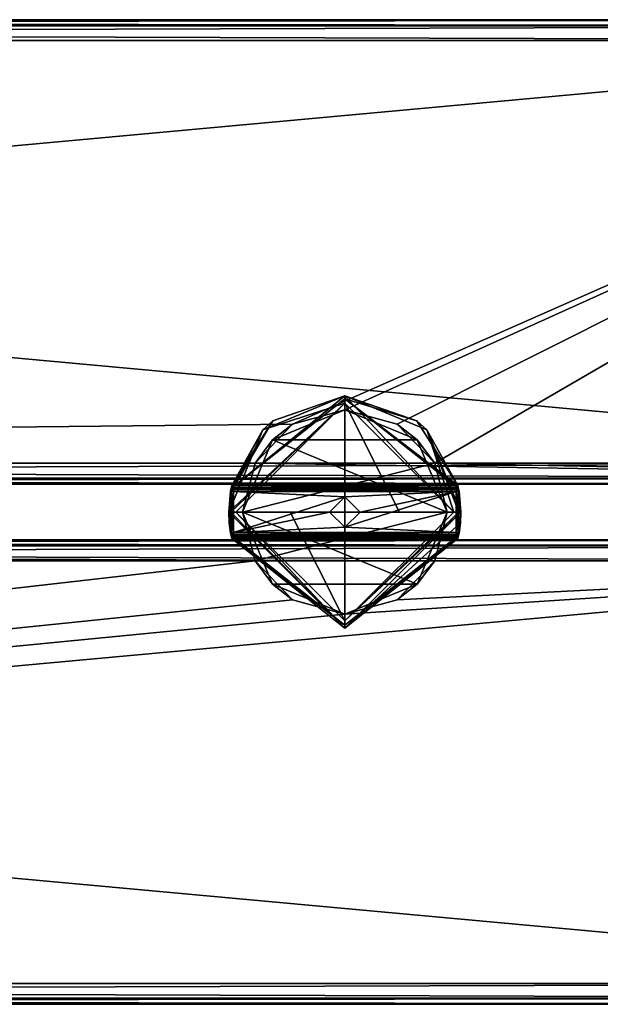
# Model space of a CAD drawing. Extents: x -54 to 446, y -6 to 1400.
# Tile 9 of 254: x 321 to 384, y 239 to 345. Entities that reach past the tile are written whole.
import ezdxf

# ---------------------------------------------------------------- set-up
doc = ezdxf.new("R2010")
doc.units = 0
doc.header["$LTSCALE"] = 52.148148
for name, color, linetype in [('134', 7, 'CONTINUOUS'), ('135', 7, 'CONTINUOUS'), ('136', 7, 'CONTINUOUS'), ('137', 7, 'CONTINUOUS'), ('138', 7, 'CONTINUOUS'), ('139', 7, 'CONTINUOUS'), ('140', 7, 'CONTINUOUS'), ('141', 7, 'CONTINUOUS'), ('142', 7, 'CONTINUOUS'), ('143', 7, 'CONTINUOUS'), ('144', 7, 'CONTINUOUS'), ('145', 7, 'CONTINUOUS'), ('146', 7, 'CONTINUOUS'), ('147', 7, 'CONTINUOUS'), ('148', 7, 'CONTINUOUS'), ('149', 7, 'CONTINUOUS'), ('182', 7, 'CONTINUOUS'), ('183', 7, 'CONTINUOUS'), ('184', 7, 'CONTINUOUS'), ('185', 7, 'CONTINUOUS'), ('681', 7, 'CONTINUOUS'), ('682', 7, 'CONTINUOUS'), ('683', 7, 'CONTINUOUS'), ('684', 7, 'CONTINUOUS'), ('685', 7, 'CONTINUOUS'), ('686', 7, 'CONTINUOUS'), ('687', 7, 'CONTINUOUS'), ('688', 7, 'CONTINUOUS'), ('689', 7, 'CONTINUOUS'), ('690', 7, 'CONTINUOUS'), ('691', 7, 'CONTINUOUS'), ('692', 7, 'CONTINUOUS'), ('693', 7, 'CONTINUOUS'), ('694', 7, 'CONTINUOUS'), ('695', 7, 'CONTINUOUS'), ('696', 7, 'CONTINUOUS'), ('697', 7, 'CONTINUOUS'), ('698', 7, 'CONTINUOUS'), ('699', 7, 'CONTINUOUS'), ('700', 7, 'CONTINUOUS'), ('701', 7, 'CONTINUOUS'), ('702', 7, 'CONTINUOUS'), ('703', 7, 'CONTINUOUS'), ('704', 7, 'CONTINUOUS'), ('705', 7, 'CONTINUOUS'), ('706', 7, 'CONTINUOUS'), ('707', 7, 'CONTINUOUS'), ('708', 7, 'CONTINUOUS'), ('709', 7, 'CONTINUOUS'), ('710', 7, 'CONTINUOUS'), ('711', 7, 'CONTINUOUS'), ('712', 7, 'CONTINUOUS'), ('713', 7, 'CONTINUOUS'), ('714', 7, 'CONTINUOUS'), ('715', 7, 'CONTINUOUS'), ('716', 7, 'CONTINUOUS')]:
    doc.layers.add(name, color=color, linetype=linetype)

msp = doc.modelspace()

# ---------------------------------------------------------------- linework, layer by layer
at = {"layer": '134', "color": 7, "linetype": 'CONTINUOUS'}
for points in [[(444, 286.75, 29), (-52, 286.75, 29), (444, 241.25, 29), (444, 286.75, 29)], [(-52, 286.75, 29), (-52, 241.25, 29), (444, 241.25, 29), (-52, 286.75, 29)]]:
    msp.add_3dface(points, dxfattribs=at)
at = {"layer": '135', "color": 7, "linetype": 'CONTINUOUS'}
for points in [[(444, 239, 26.75), (-52, 239, 26.75), (444, 239, 21.25), (444, 239, 26.75)], [(-52, 239, 26.75), (-52, 239, 21.25), (444, 239, 21.25), (-52, 239, 26.75)]]:
    msp.add_3dface(points, dxfattribs=at)
at = {"layer": '136', "color": 7, "linetype": 'CONTINUOUS'}
for points in [[(444, 241.25, 19), (-52, 241.25, 19), (444, 286.75, 19), (444, 241.25, 19)], [(-52, 241.25, 19), (356, 281, 19), (444, 286.75, 19), (-52, 241.25, 19)], [(350.38, 282.55, 19), (-52, 241.25, 19), (346.33, 286.75, 19), (350.38, 282.55, 19)], [(346.33, 286.75, 19), (-52, 241.25, 19), (-52, 286.75, 19), (346.33, 286.75, 19)], [(444, 286.75, 19), (356, 281, 19), (361.62, 282.55, 19), (444, 286.75, 19)], [(365.67, 286.75, 19), (444, 286.75, 19), (361.62, 282.55, 19), (365.67, 286.75, 19)], [(356, 281, 19), (-52, 241.25, 19), (350.38, 282.55, 19), (356, 281, 19)]]:
    msp.add_3dface(points, dxfattribs=at)
at = {"layer": '137', "color": 7, "linetype": 'CONTINUOUS'}
for points in [[(-52, 289, 26.75), (444, 289, 26.75), (-52, 289, 21.25), (-52, 289, 26.75)], [(444, 289, 26.75), (444, 289, 21.25), (-52, 289, 21.25), (444, 289, 26.75)]]:
    msp.add_3dface(points, dxfattribs=at)
at = {"layer": '138', "color": 7, "linetype": 'CONTINUOUS'}
for points in [[(-52, 289, 26.75), (-52, 288.34, 28.34), (444, 289, 26.75), (-52, 289, 26.75)], [(444, 289, 26.75), (-52, 288.34, 28.34), (444, 288.34, 28.34), (444, 289, 26.75)], [(-52, 288.34, 28.34), (-52, 286.75, 29), (444, 288.34, 28.34), (-52, 288.34, 28.34)], [(444, 288.34, 28.34), (-52, 286.75, 29), (444, 286.75, 29), (444, 288.34, 28.34)]]:
    msp.add_3dface(points, dxfattribs=at)
at = {"layer": '139', "color": 7, "linetype": 'CONTINUOUS'}
for points in [[(444, 241.25, 29), (-52, 241.25, 29), (-52, 239.66, 28.34), (444, 241.25, 29)], [(444, 241.25, 29), (-52, 239.66, 28.34), (444, 239.66, 28.34), (444, 241.25, 29)], [(-52, 239.66, 28.34), (-52, 239, 26.75), (444, 239.66, 28.34), (-52, 239.66, 28.34)], [(444, 239.66, 28.34), (-52, 239, 26.75), (444, 239, 26.75), (444, 239.66, 28.34)]]:
    msp.add_3dface(points, dxfattribs=at)
at = {"layer": '140', "color": 7, "linetype": 'CONTINUOUS'}
for points in [[(-52, 239.66, 19.66), (-52, 241.25, 19), (444, 239.66, 19.66), (-52, 239.66, 19.66)], [(444, 239.66, 19.66), (-52, 241.25, 19), (444, 241.25, 19), (444, 239.66, 19.66)], [(444, 239, 21.25), (-52, 239, 21.25), (-52, 239.66, 19.66), (444, 239, 21.25)], [(444, 239, 21.25), (-52, 239.66, 19.66), (444, 239.66, 19.66), (444, 239, 21.25)]]:
    msp.add_3dface(points, dxfattribs=at)
at = {"layer": '141', "color": 7, "linetype": 'CONTINUOUS'}
for points in [[(444, 289, 21.25), (444, 288.34, 19.66), (-52, 289, 21.25), (444, 289, 21.25)], [(-52, 289, 21.25), (444, 288.34, 19.66), (-52, 288.34, 19.66), (-52, 289, 21.25)], [(346.33, 286.75, 19), (-52, 286.75, 19), (-52, 288.34, 19.66), (346.33, 286.75, 19)], [(365.67, 286.75, 19), (346.33, 286.75, 19), (-52, 288.34, 19.66), (365.67, 286.75, 19)], [(444, 286.75, 19), (365.67, 286.75, 19), (-52, 288.34, 19.66), (444, 286.75, 19)], [(444, 288.34, 19.66), (444, 286.75, 19), (-52, 288.34, 19.66), (444, 288.34, 19.66)]]:
    msp.add_3dface(points, dxfattribs=at)
at = {"layer": '142', "color": 7, "linetype": 'CONTINUOUS'}
for points in [[(-52, 345, 26.75), (-52, 344.34, 28.34), (444, 345, 26.75), (-52, 345, 26.75)], [(444, 345, 26.75), (-52, 344.34, 28.34), (444, 344.34, 28.34), (444, 345, 26.75)], [(-52, 344.34, 28.34), (-52, 342.75, 29), (444, 344.34, 28.34), (-52, 344.34, 28.34)], [(444, 344.34, 28.34), (-52, 342.75, 29), (444, 342.75, 29), (444, 344.34, 28.34)]]:
    msp.add_3dface(points, dxfattribs=at)
at = {"layer": '143', "color": 7, "linetype": 'CONTINUOUS'}
for points in [[(444, 342.75, 29), (-52, 342.75, 29), (444, 297.25, 29), (444, 342.75, 29)], [(-52, 342.75, 29), (-52, 297.25, 29), (444, 297.25, 29), (-52, 342.75, 29)]]:
    msp.add_3dface(points, dxfattribs=at)
at = {"layer": '144', "color": 7, "linetype": 'CONTINUOUS'}
for points in [[(444, 297.25, 29), (-52, 297.25, 29), (-52, 295.66, 28.34), (444, 297.25, 29)], [(444, 297.25, 29), (-52, 295.66, 28.34), (444, 295.66, 28.34), (444, 297.25, 29)], [(-52, 295.66, 28.34), (-52, 295, 26.75), (444, 295.66, 28.34), (-52, 295.66, 28.34)], [(444, 295.66, 28.34), (-52, 295, 26.75), (444, 295, 26.75), (444, 295.66, 28.34)]]:
    msp.add_3dface(points, dxfattribs=at)
at = {"layer": '145', "color": 7, "linetype": 'CONTINUOUS'}
for points in [[(444, 295, 26.75), (-52, 295, 26.75), (444, 295, 21.25), (444, 295, 26.75)], [(-52, 295, 26.75), (-52, 295, 21.25), (444, 295, 21.25), (-52, 295, 26.75)]]:
    msp.add_3dface(points, dxfattribs=at)
at = {"layer": '146', "color": 7, "linetype": 'CONTINUOUS'}
for points in [[(-52, 297.25, 19), (346.33, 297.25, 19), (444, 295.66, 19.66), (-52, 297.25, 19)], [(-52, 295.66, 19.66), (-52, 297.25, 19), (444, 295.66, 19.66), (-52, 295.66, 19.66)], [(444, 295.66, 19.66), (346.33, 297.25, 19), (365.67, 297.25, 19), (444, 295.66, 19.66)], [(444, 297.25, 19), (444, 295.66, 19.66), (365.67, 297.25, 19), (444, 297.25, 19)], [(444, 295, 21.25), (-52, 295, 21.25), (-52, 295.66, 19.66), (444, 295, 21.25)], [(444, 295, 21.25), (-52, 295.66, 19.66), (444, 295.66, 19.66), (444, 295, 21.25)]]:
    msp.add_3dface(points, dxfattribs=at)
at = {"layer": '147', "color": 7, "linetype": 'CONTINUOUS'}
for points in [[(350.38, 301.45, 19), (-52, 297.25, 19), (444, 342.75, 19), (350.38, 301.45, 19)], [(444, 342.75, 19), (-52, 297.25, 19), (-52, 342.75, 19), (444, 342.75, 19)], [(356, 303, 19), (350.38, 301.45, 19), (444, 342.75, 19), (356, 303, 19)], [(361.62, 301.45, 19), (356, 303, 19), (444, 342.75, 19), (361.62, 301.45, 19)], [(365.67, 297.25, 19), (361.62, 301.45, 19), (444, 342.75, 19), (365.67, 297.25, 19)], [(444, 297.25, 19), (365.67, 297.25, 19), (444, 342.75, 19), (444, 297.25, 19)], [(346.33, 297.25, 19), (-52, 297.25, 19), (350.38, 301.45, 19), (346.33, 297.25, 19)]]:
    msp.add_3dface(points, dxfattribs=at)
at = {"layer": '148', "color": 7, "linetype": 'CONTINUOUS'}
for points in [[(-52, 344.34, 19.66), (-52, 345, 21.25), (444, 344.34, 19.66), (-52, 344.34, 19.66)], [(444, 344.34, 19.66), (-52, 345, 21.25), (444, 345, 21.25), (444, 344.34, 19.66)], [(444, 342.75, 19), (-52, 342.75, 19), (-52, 344.34, 19.66), (444, 342.75, 19)], [(444, 342.75, 19), (-52, 344.34, 19.66), (444, 344.34, 19.66), (444, 342.75, 19)]]:
    msp.add_3dface(points, dxfattribs=at)
at = {"layer": '149', "color": 7, "linetype": 'CONTINUOUS'}
for points in [[(-52, 345, 26.75), (444, 345, 26.75), (-52, 345, 21.25), (-52, 345, 26.75)], [(-52, 345, 21.25), (444, 345, 26.75), (444, 345, 21.25), (-52, 345, 21.25)]]:
    msp.add_3dface(points, dxfattribs=at)
at = {"layer": '182', "color": 7, "linetype": 'CONTINUOUS'}
for points in [[(365.67, 297.25, 19), (346.33, 297.25, 19), (345, 292, 19), (365.67, 297.25, 19)], [(365.67, 297.25, 19), (345, 292, 19), (367, 292, 19), (365.67, 297.25, 19)], [(345, 292, 19), (346.33, 286.75, 19), (367, 292, 19), (345, 292, 19)], [(346.33, 286.75, 19), (365.67, 286.75, 19), (367, 292, 19), (346.33, 286.75, 19)]]:
    msp.add_3dface(points, dxfattribs=at)
at = {"layer": '183', "color": 7, "linetype": 'CONTINUOUS'}
for points in [[(356, 303, -65.5), (363.78, 299.78, -65.5), (348.22, 299.78, -65.5), (356, 303, -65.5)], [(348.22, 299.78, -65.5), (367, 292, -65.5), (345, 292, -65.5), (348.22, 299.78, -65.5)], [(363.78, 299.78, -65.5), (367, 292, -65.5), (348.22, 299.78, -65.5), (363.78, 299.78, -65.5)], [(367, 292, -65.5), (363.78, 284.22, -65.5), (345, 292, -65.5), (367, 292, -65.5)], [(345, 292, -65.5), (363.78, 284.22, -65.5), (348.22, 284.22, -65.5), (345, 292, -65.5)], [(363.78, 284.22, -65.5), (356, 281, -65.5), (348.22, 284.22, -65.5), (363.78, 284.22, -65.5)]]:
    msp.add_3dface(points, dxfattribs=at)
at = {"layer": '184', "color": 7, "linetype": 'CONTINUOUS'}
for points in [[(350.38, 301.45, 19), (356, 303, 19), (348.22, 299.78, -65.5), (350.38, 301.45, 19)], [(356, 303, 19), (356, 303, -65.5), (348.22, 299.78, -65.5), (356, 303, 19)], [(346.33, 297.25, 19), (350.38, 301.45, 19), (348.22, 299.78, -65.5), (346.33, 297.25, 19)], [(346.33, 297.25, 19), (348.22, 299.78, -65.5), (345, 292, -65.5), (346.33, 297.25, 19)], [(345, 292, 19), (346.33, 297.25, 19), (345, 292, -65.5), (345, 292, 19)], [(346.33, 286.75, 19), (345, 292, 19), (348.22, 284.22, -65.5), (346.33, 286.75, 19)], [(345, 292, 19), (345, 292, -65.5), (348.22, 284.22, -65.5), (345, 292, 19)], [(350.38, 282.55, 19), (346.33, 286.75, 19), (348.22, 284.22, -65.5), (350.38, 282.55, 19)], [(356, 281, -65.5), (350.38, 282.55, 19), (348.22, 284.22, -65.5), (356, 281, -65.5)], [(356, 281, 19), (350.38, 282.55, 19), (356, 281, -65.5), (356, 281, 19)]]:
    msp.add_3dface(points, dxfattribs=at)
at = {"layer": '185', "color": 7, "linetype": 'CONTINUOUS'}
for points in [[(356, 303, 19), (361.62, 301.45, 19), (356, 303, -65.5), (356, 303, 19)], [(361.62, 301.45, 19), (363.78, 299.78, -65.5), (356, 303, -65.5), (361.62, 301.45, 19)], [(361.62, 301.45, 19), (365.67, 297.25, 19), (363.78, 299.78, -65.5), (361.62, 301.45, 19)], [(365.67, 297.25, 19), (367, 292, 19), (363.78, 299.78, -65.5), (365.67, 297.25, 19)], [(367, 292, 19), (367, 292, -65.5), (363.78, 299.78, -65.5), (367, 292, 19)], [(365.67, 286.75, 19), (363.78, 284.22, -65.5), (367, 292, -65.5), (365.67, 286.75, 19)], [(367, 292, 19), (365.67, 286.75, 19), (367, 292, -65.5), (367, 292, 19)], [(365.67, 286.75, 19), (361.62, 282.55, 19), (363.78, 284.22, -65.5), (365.67, 286.75, 19)], [(361.62, 282.55, 19), (356, 281, 19), (363.78, 284.22, -65.5), (361.62, 282.55, 19)], [(356, 281, 19), (356, 281, -65.5), (363.78, 284.22, -65.5), (356, 281, 19)]]:
    msp.add_3dface(points, dxfattribs=at)
at = {"layer": '681', "color": 7, "linetype": 'CONTINUOUS'}
for points in [[(356, 304.2, 29.5), (367.87, 294.8, 29.5), (344.13, 294.8, 29.5), (356, 304.2, 29.5)], [(344.13, 289.2, 29.5), (367.87, 289.2, 29.5), (356, 279.8, 29.5), (344.13, 289.2, 29.5)]]:
    msp.add_3dface(points, dxfattribs=at)
at = {"layer": '682', "color": 7, "linetype": 'CONTINUOUS'}
for points in [[(356, 304.5, 33.21), (348.24, 301.8, 29.8), (347.16, 300.84, 33.21), (356, 304.5, 33.21)], [(356, 304.5, 29.8), (348.24, 301.8, 29.8), (356, 304.5, 33.21), (356, 304.5, 29.8)], [(363.76, 301.8, 29.8), (356, 304.5, 29.8), (364.84, 300.84, 33.21), (363.76, 301.8, 29.8)], [(364.84, 300.84, 33.21), (356, 304.5, 29.8), (356, 304.5, 33.21), (364.84, 300.84, 33.21)], [(348.24, 301.8, 29.8), (343.83, 294.87, 29.8), (347.16, 300.84, 33.21), (348.24, 301.8, 29.8)], [(368.17, 294.87, 29.8), (363.76, 301.8, 29.8), (364.84, 300.84, 33.21), (368.17, 294.87, 29.8)], [(347.16, 300.84, 33.21), (343.74, 294.43, 29.62), (343.5, 292, 29.5), (347.16, 300.84, 33.21)], [(343.5, 292, 33.21), (347.16, 300.84, 33.21), (343.5, 292, 29.5), (343.5, 292, 33.21)], [(343.83, 294.87, 29.8), (343.74, 294.43, 29.62), (347.16, 300.84, 33.21), (343.83, 294.87, 29.8)], [(368.5, 292, 33.21), (368.17, 294.87, 29.8), (364.84, 300.84, 33.21), (368.5, 292, 33.21)], [(368.25, 294.47, 29.66), (368.17, 294.87, 29.8), (368.5, 292, 33.21), (368.25, 294.47, 29.66)], [(343.7, 294.25, 29.2), (343.5, 292, 25.3), (343.74, 294.43, 29.62), (343.7, 294.25, 29.2)], [(343.74, 294.43, 29.62), (343.5, 292, 25.3), (343.5, 292, 29.5), (343.74, 294.43, 29.62)], [(343.7, 294.25, 25.3), (343.5, 292, 25.3), (343.7, 294.25, 29.2), (343.7, 294.25, 25.3)], [(368.3, 294.25, 29.2), (368.25, 294.47, 29.66), (368.5, 292, 33.21), (368.3, 294.25, 29.2)], [(368.3, 294.25, 25.3), (368.3, 294.25, 29.2), (368.5, 292, 33.21), (368.3, 294.25, 25.3)], [(368.5, 292, 25.3), (368.3, 294.25, 25.3), (368.5, 292, 29.5), (368.5, 292, 25.3)], [(368.5, 292, 29.5), (368.3, 294.25, 25.3), (368.5, 292, 33.21), (368.5, 292, 29.5)], [(343.5, 292, 25.3), (343.7, 289.75, 25.3), (343.5, 292, 29.5), (343.5, 292, 25.3)], [(343.5, 292, 29.5), (343.7, 289.75, 25.3), (343.56, 290.83, 29.5), (343.5, 292, 29.5)], [(368.3, 289.75, 25.3), (368.5, 292, 25.3), (368.3, 289.75, 29.2), (368.3, 289.75, 25.3)], [(368.3, 289.75, 29.2), (368.5, 292, 25.3), (368.44, 290.83, 29.5), (368.3, 289.75, 29.2)], [(368.44, 290.83, 29.5), (368.5, 292, 25.3), (368.5, 292, 29.5), (368.44, 290.83, 29.5)], [(343.56, 290.83, 29.5), (343.7, 289.75, 25.3), (343.7, 289.75, 29.2), (343.56, 290.83, 29.5)], [(343.72, 289.66, 29.5), (343.56, 290.83, 29.5), (343.71, 289.73, 29.34), (343.72, 289.66, 29.5)], [(343.71, 289.73, 29.34), (343.56, 290.83, 29.5), (343.7, 289.75, 29.2), (343.71, 289.73, 29.34)], [(368.28, 289.66, 29.5), (368.29, 289.73, 29.35), (368.44, 290.83, 29.5), (368.28, 289.66, 29.5)], [(368.29, 289.73, 29.35), (368.3, 289.75, 29.2), (368.44, 290.83, 29.5), (368.29, 289.73, 29.35)]]:
    msp.add_3dface(points, dxfattribs=at)
at = {"layer": '683', "color": 7, "linetype": 'CONTINUOUS'}
for points in [[(344.28, 292, 34.19), (356, 292, 35.5), (356, 303.72, 34.19), (344.28, 292, 34.19)], [(361.9, 292, 35.17), (367.72, 292, 34.19), (356, 303.72, 34.19), (361.9, 292, 35.17)], [(356, 292, 35.5), (361.9, 292, 35.17), (356, 303.72, 34.19), (356, 292, 35.5)], [(350.1, 292, 35.17), (356, 292, 35.5), (344.28, 292, 34.19), (350.1, 292, 35.17)]]:
    msp.add_3dface(points, dxfattribs=at)
at = {"layer": '684', "color": 7, "linetype": 'CONTINUOUS'}
for points in [[(343.5, 292, 33.21), (343.5, 292, 29.5), (343.56, 290.83, 29.5), (343.5, 292, 33.21)], [(343.5, 292, 33.21), (343.56, 290.83, 29.5), (343.72, 289.66, 29.5), (343.5, 292, 33.21)], [(343.5, 292, 33.21), (343.72, 289.66, 29.5), (343.76, 289.44, 29.72), (343.5, 292, 33.21)], [(343.83, 289.13, 29.8), (343.5, 292, 33.21), (343.76, 289.44, 29.72), (343.83, 289.13, 29.8)], [(343.5, 292, 33.21), (343.83, 289.13, 29.8), (356, 279.5, 29.8), (343.5, 292, 33.21)], [(356, 279.5, 33.21), (343.5, 292, 33.21), (356, 279.5, 29.8), (356, 279.5, 33.21)], [(368.44, 290.83, 29.5), (368.5, 292, 29.5), (356, 279.5, 33.21), (368.44, 290.83, 29.5)], [(368.5, 292, 29.5), (368.5, 292, 33.21), (356, 279.5, 33.21), (368.5, 292, 29.5)], [(368.44, 290.83, 29.5), (356, 279.5, 33.21), (368.17, 289.13, 29.8), (368.44, 290.83, 29.5)], [(368.24, 289.45, 29.71), (368.44, 290.83, 29.5), (368.17, 289.13, 29.8), (368.24, 289.45, 29.71)], [(368.28, 289.66, 29.5), (368.44, 290.83, 29.5), (368.24, 289.45, 29.71), (368.28, 289.66, 29.5)], [(368.17, 289.13, 29.8), (356, 279.5, 33.21), (356, 279.5, 29.8), (368.17, 289.13, 29.8)]]:
    msp.add_3dface(points, dxfattribs=at)
at = {"layer": '685', "color": 7, "linetype": 'CONTINUOUS'}
for points in [[(350.1, 292, 35.17), (344.28, 292, 34.19), (356, 280.28, 34.19), (350.1, 292, 35.17)], [(356, 292, 35.5), (350.1, 292, 35.17), (356, 280.28, 34.19), (356, 292, 35.5)], [(367.72, 292, 34.19), (361.9, 292, 35.17), (356, 292, 35.5), (367.72, 292, 34.19)], [(367.72, 292, 34.19), (356, 292, 35.5), (356, 280.28, 34.19), (367.72, 292, 34.19)]]:
    msp.add_3dface(points, dxfattribs=at)
at = {"layer": '686', "color": 7, "linetype": 'CONTINUOUS'}
for points in [[(344, 294.2, 25), (344, 289.8, 25), (343.8, 292, 25), (344, 294.2, 25)], [(356, 293.65, 25), (344, 289.8, 25), (344, 294.2, 25), (356, 293.65, 25)], [(368, 294.2, 25), (356, 293.65, 25), (344, 294.2, 25), (368, 294.2, 25)], [(356, 293.65, 25), (354.35, 292, 25), (344, 289.8, 25), (356, 293.65, 25)], [(357.65, 292, 25), (356, 293.65, 25), (368, 294.2, 25), (357.65, 292, 25)], [(356, 290.35, 25), (357.65, 292, 25), (368, 294.2, 25), (356, 290.35, 25)], [(368, 289.8, 25), (356, 290.35, 25), (368, 294.2, 25), (368, 289.8, 25)], [(368.2, 292, 25), (368, 289.8, 25), (368, 294.2, 25), (368.2, 292, 25)], [(354.35, 292, 25), (356, 290.35, 25), (344, 289.8, 25), (354.35, 292, 25)], [(344, 289.8, 25), (356, 290.35, 25), (368, 289.8, 25), (344, 289.8, 25)]]:
    msp.add_3dface(points, dxfattribs=at)
at = {"layer": '687', "color": 7, "linetype": 'CONTINUOUS'}
for points in [[(344, 289.5, 25.3), (368, 289.5, 25.3), (344, 289.5, 29.2), (344, 289.5, 25.3)], [(344, 289.5, 29.2), (368, 289.5, 25.3), (368, 289.5, 29.2), (344, 289.5, 29.2)]]:
    msp.add_3dface(points, dxfattribs=at)
at = {"layer": '688', "color": 7, "linetype": 'CONTINUOUS'}
for points in [[(368, 294.5, 25.3), (344, 294.5, 25.3), (368, 294.5, 29.2), (368, 294.5, 25.3)], [(368, 294.5, 29.2), (344, 294.5, 25.3), (344, 294.5, 29.2), (368, 294.5, 29.2)]]:
    msp.add_3dface(points, dxfattribs=at)
at = {"layer": '689', "color": 7, "linetype": 'CONTINUOUS'}
for points in [[(356, 293.65, 33.51), (356, 292, 34.5), (354.35, 292, 33.51), (356, 293.65, 33.51)], [(357.65, 292, 33.51), (356, 292, 34.5), (356, 293.65, 33.51), (357.65, 292, 33.51)]]:
    msp.add_3dface(points, dxfattribs=at)
at = {"layer": '690', "color": 7, "linetype": 'CONTINUOUS'}
for points in [[(354.35, 292, 25), (356, 293.65, 25), (354.35, 292, 33.51), (354.35, 292, 25)], [(356, 293.65, 25), (356, 293.65, 33.51), (354.35, 292, 33.51), (356, 293.65, 25)], [(356, 293.65, 25), (357.65, 292, 25), (356, 293.65, 33.51), (356, 293.65, 25)], [(357.65, 292, 25), (357.65, 292, 33.51), (356, 293.65, 33.51), (357.65, 292, 25)]]:
    msp.add_3dface(points, dxfattribs=at)
at = {"layer": '691', "color": 7, "linetype": 'CONTINUOUS'}
for points in [[(354.35, 292, 33.51), (356, 292, 34.5), (356, 290.35, 33.51), (354.35, 292, 33.51)], [(356, 292, 34.5), (357.65, 292, 33.51), (356, 290.35, 33.51), (356, 292, 34.5)]]:
    msp.add_3dface(points, dxfattribs=at)
at = {"layer": '692', "color": 7, "linetype": 'CONTINUOUS'}
for points in [[(356, 290.35, 25), (354.35, 292, 25), (356, 290.35, 33.51), (356, 290.35, 25)], [(354.35, 292, 25), (354.35, 292, 33.51), (356, 290.35, 33.51), (354.35, 292, 25)], [(357.65, 292, 25), (356, 290.35, 25), (357.65, 292, 33.51), (357.65, 292, 25)], [(357.65, 292, 33.51), (356, 290.35, 25), (356, 290.35, 33.51), (357.65, 292, 33.51)]]:
    msp.add_3dface(points, dxfattribs=at)
at = {"layer": '693', "color": 7, "linetype": 'CONTINUOUS'}
for points in [[(343.5, 292, 33.21), (356, 279.5, 33.21), (343.72, 292, 33.84), (343.5, 292, 33.21)], [(356, 279.5, 33.21), (344.28, 292, 34.19), (343.72, 292, 33.84), (356, 279.5, 33.21)], [(344.28, 292, 34.19), (356, 279.5, 33.21), (356, 280.28, 34.19), (344.28, 292, 34.19)], [(356, 279.5, 33.21), (368.5, 292, 33.21), (356, 280.28, 34.19), (356, 279.5, 33.21)], [(356, 280.28, 34.19), (368.5, 292, 33.21), (368.28, 292, 33.84), (356, 280.28, 34.19)], [(367.72, 292, 34.19), (356, 280.28, 34.19), (368.28, 292, 33.84), (367.72, 292, 34.19)]]:
    msp.add_3dface(points, dxfattribs=at)
at = {"layer": '694', "color": 7, "linetype": 'CONTINUOUS'}
for points in [[(356, 304.5, 33.21), (347.16, 300.84, 33.21), (356, 303.72, 34.19), (356, 304.5, 33.21)], [(364.84, 300.84, 33.21), (356, 304.5, 33.21), (367.72, 292, 34.19), (364.84, 300.84, 33.21)], [(367.72, 292, 34.19), (356, 304.5, 33.21), (356, 303.72, 34.19), (367.72, 292, 34.19)], [(347.16, 300.84, 33.21), (343.5, 292, 33.21), (356, 303.72, 34.19), (347.16, 300.84, 33.21)], [(356, 303.72, 34.19), (343.5, 292, 33.21), (343.72, 292, 33.84), (356, 303.72, 34.19)], [(344.28, 292, 34.19), (356, 303.72, 34.19), (343.72, 292, 33.84), (344.28, 292, 34.19)], [(368.5, 292, 33.21), (364.84, 300.84, 33.21), (368.28, 292, 33.84), (368.5, 292, 33.21)], [(364.84, 300.84, 33.21), (367.72, 292, 34.19), (368.28, 292, 33.84), (364.84, 300.84, 33.21)]]:
    msp.add_3dface(points, dxfattribs=at)
at = {"layer": '695', "color": 7, "linetype": 'CONTINUOUS'}
for points in [[(344, 289.5, 29.2), (368, 289.5, 29.2), (368, 289.49, 29.27), (344, 289.5, 29.2)], [(344, 289.5, 29.2), (368, 289.49, 29.27), (344, 289.49, 29.27), (344, 289.5, 29.2)], [(367.98, 289.46, 29.35), (344.02, 289.46, 29.35), (344, 289.49, 29.27), (367.98, 289.46, 29.35)], [(368, 289.49, 29.27), (367.98, 289.46, 29.35), (344, 289.49, 29.27), (368, 289.49, 29.27)], [(344.06, 289.35, 29.46), (344.02, 289.46, 29.35), (367.94, 289.36, 29.46), (344.06, 289.35, 29.46)], [(367.94, 289.36, 29.46), (344.02, 289.46, 29.35), (367.98, 289.46, 29.35), (367.94, 289.36, 29.46)], [(367.87, 289.2, 29.5), (344.06, 289.35, 29.46), (367.94, 289.36, 29.46), (367.87, 289.2, 29.5)], [(367.87, 289.2, 29.5), (344.13, 289.2, 29.5), (344.06, 289.35, 29.46), (367.87, 289.2, 29.5)]]:
    msp.add_3dface(points, dxfattribs=at)
at = {"layer": '696', "color": 7, "linetype": 'CONTINUOUS'}
for points in [[(344.03, 294.59, 29.41), (344.13, 294.8, 29.5), (367.96, 294.61, 29.43), (344.03, 294.59, 29.41)], [(344.13, 294.8, 29.5), (367.87, 294.8, 29.5), (367.96, 294.61, 29.43), (344.13, 294.8, 29.5)], [(368, 294.5, 29.2), (344, 294.5, 29.2), (344.03, 294.59, 29.41), (368, 294.5, 29.2)], [(368, 294.5, 29.2), (344.03, 294.59, 29.41), (367.96, 294.61, 29.43), (368, 294.5, 29.2)]]:
    msp.add_3dface(points, dxfattribs=at)
at = {"layer": '697', "color": 7, "linetype": 'CONTINUOUS'}
for points in [[(368, 294.5, 25.3), (368, 294.5, 29.2), (368.19, 294.43, 29.2), (368, 294.5, 25.3)], [(368, 294.5, 25.3), (368.19, 294.43, 29.2), (368.19, 294.43, 25.3), (368, 294.5, 25.3)], [(368.3, 294.25, 29.2), (368.3, 294.25, 25.3), (368.19, 294.43, 25.3), (368.3, 294.25, 29.2)], [(368.19, 294.43, 29.2), (368.3, 294.25, 29.2), (368.19, 294.43, 25.3), (368.19, 294.43, 29.2)]]:
    msp.add_3dface(points, dxfattribs=at)
at = {"layer": '698', "color": 7, "linetype": 'CONTINUOUS'}
for points in [[(368.25, 294.47, 29.66), (367.87, 294.8, 29.5), (368.08, 294.85, 29.59), (368.25, 294.47, 29.66)], [(367.87, 294.8, 29.5), (368.25, 294.47, 29.66), (367.96, 294.61, 29.43), (367.87, 294.8, 29.5)], [(368.17, 294.87, 29.8), (368.25, 294.47, 29.66), (368.08, 294.85, 29.59), (368.17, 294.87, 29.8)], [(368.25, 294.47, 29.66), (368.3, 294.25, 29.2), (367.96, 294.61, 29.43), (368.25, 294.47, 29.66)], [(367.96, 294.61, 29.43), (368.3, 294.25, 29.2), (368.19, 294.43, 29.2), (367.96, 294.61, 29.43)], [(368, 294.5, 29.2), (367.96, 294.61, 29.43), (368.19, 294.43, 29.2), (368, 294.5, 29.2)]]:
    msp.add_3dface(points, dxfattribs=at)
at = {"layer": '699', "color": 7, "linetype": 'CONTINUOUS'}
for points in [[(356, 304.2, 29.5), (344.13, 294.8, 29.5), (356, 304.5, 29.8), (356, 304.2, 29.5)], [(344.13, 294.8, 29.5), (348.24, 301.8, 29.8), (356, 304.5, 29.8), (344.13, 294.8, 29.5)], [(356, 304.2, 29.5), (356, 304.5, 29.8), (363.76, 301.8, 29.8), (356, 304.2, 29.5)], [(367.87, 294.8, 29.5), (356, 304.2, 29.5), (368.08, 294.85, 29.59), (367.87, 294.8, 29.5)], [(356, 304.2, 29.5), (363.76, 301.8, 29.8), (368.17, 294.87, 29.8), (356, 304.2, 29.5)], [(356, 304.2, 29.5), (368.17, 294.87, 29.8), (368.08, 294.85, 29.59), (356, 304.2, 29.5)], [(343.83, 294.87, 29.8), (348.24, 301.8, 29.8), (343.92, 294.85, 29.59), (343.83, 294.87, 29.8)], [(348.24, 301.8, 29.8), (344.13, 294.8, 29.5), (343.92, 294.85, 29.59), (348.24, 301.8, 29.8)]]:
    msp.add_3dface(points, dxfattribs=at)
at = {"layer": '700', "color": 7, "linetype": 'CONTINUOUS'}
for points in [[(343.74, 294.43, 29.62), (343.83, 294.87, 29.8), (344.03, 294.59, 29.41), (343.74, 294.43, 29.62)], [(344.03, 294.59, 29.41), (343.83, 294.87, 29.8), (343.92, 294.85, 29.59), (344.03, 294.59, 29.41)], [(344.13, 294.8, 29.5), (344.03, 294.59, 29.41), (343.92, 294.85, 29.59), (344.13, 294.8, 29.5)], [(343.7, 294.25, 29.2), (343.74, 294.43, 29.62), (343.81, 294.43, 29.2), (343.7, 294.25, 29.2)], [(344, 294.5, 29.2), (343.74, 294.43, 29.62), (344.03, 294.59, 29.41), (344, 294.5, 29.2)], [(343.74, 294.43, 29.62), (344, 294.5, 29.2), (343.81, 294.43, 29.2), (343.74, 294.43, 29.62)]]:
    msp.add_3dface(points, dxfattribs=at)
at = {"layer": '701', "color": 7, "linetype": 'CONTINUOUS'}
for points in [[(343.7, 294.25, 25.3), (343.7, 294.25, 29.2), (343.81, 294.43, 29.2), (343.7, 294.25, 25.3)], [(343.81, 294.43, 25.3), (343.7, 294.25, 25.3), (343.81, 294.43, 29.2), (343.81, 294.43, 25.3)], [(344, 294.5, 29.2), (344, 294.5, 25.3), (343.81, 294.43, 25.3), (344, 294.5, 29.2)], [(344, 294.5, 29.2), (343.81, 294.43, 25.3), (343.81, 294.43, 29.2), (344, 294.5, 29.2)]]:
    msp.add_3dface(points, dxfattribs=at)
at = {"layer": '702', "color": 7, "linetype": 'CONTINUOUS'}
for points in [[(368, 289.5, 29.2), (368, 289.5, 25.3), (368.19, 289.57, 25.3), (368, 289.5, 29.2)], [(368.19, 289.57, 29.2), (368, 289.5, 29.2), (368.19, 289.57, 25.3), (368.19, 289.57, 29.2)], [(368.3, 289.75, 25.3), (368.3, 289.75, 29.2), (368.19, 289.57, 29.2), (368.3, 289.75, 25.3)], [(368.3, 289.75, 25.3), (368.19, 289.57, 29.2), (368.19, 289.57, 25.3), (368.3, 289.75, 25.3)]]:
    msp.add_3dface(points, dxfattribs=at)
at = {"layer": '703', "color": 7, "linetype": 'CONTINUOUS'}
for points in [[(367.98, 289.46, 29.35), (368, 289.49, 29.27), (368.19, 289.57, 29.2), (367.98, 289.46, 29.35)], [(368.18, 289.51, 29.4), (367.98, 289.46, 29.35), (368.19, 289.57, 29.2), (368.18, 289.51, 29.4)], [(368, 289.49, 29.27), (368, 289.5, 29.2), (368.19, 289.57, 29.2), (368, 289.49, 29.27)], [(368.3, 289.75, 29.2), (368.29, 289.73, 29.35), (368.18, 289.51, 29.4), (368.3, 289.75, 29.2)], [(368.3, 289.75, 29.2), (368.18, 289.51, 29.4), (368.19, 289.57, 29.2), (368.3, 289.75, 29.2)], [(368.29, 289.73, 29.35), (368.28, 289.66, 29.5), (368.18, 289.51, 29.4), (368.29, 289.73, 29.35)]]:
    msp.add_3dface(points, dxfattribs=at)
at = {"layer": '704', "color": 7, "linetype": 'CONTINUOUS'}
for points in [[(367.87, 289.2, 29.5), (367.94, 289.36, 29.46), (368.18, 289.51, 29.4), (367.87, 289.2, 29.5)], [(368.08, 289.15, 29.59), (367.87, 289.2, 29.5), (368.18, 289.51, 29.4), (368.08, 289.15, 29.59)], [(367.94, 289.36, 29.46), (367.98, 289.46, 29.35), (368.18, 289.51, 29.4), (367.94, 289.36, 29.46)], [(368.28, 289.66, 29.5), (368.24, 289.45, 29.71), (368.08, 289.15, 29.59), (368.28, 289.66, 29.5)], [(368.28, 289.66, 29.5), (368.08, 289.15, 29.59), (368.18, 289.51, 29.4), (368.28, 289.66, 29.5)], [(368.24, 289.45, 29.71), (368.17, 289.13, 29.8), (368.08, 289.15, 29.59), (368.24, 289.45, 29.71)]]:
    msp.add_3dface(points, dxfattribs=at)
at = {"layer": '705', "color": 7, "linetype": 'CONTINUOUS'}
for points in [[(356, 279.8, 29.5), (343.83, 289.13, 29.8), (343.92, 289.15, 29.59), (356, 279.8, 29.5)], [(343.83, 289.13, 29.8), (356, 279.8, 29.5), (356, 279.5, 29.8), (343.83, 289.13, 29.8)], [(344.13, 289.2, 29.5), (356, 279.8, 29.5), (343.92, 289.15, 29.59), (344.13, 289.2, 29.5)], [(356, 279.8, 29.5), (367.87, 289.2, 29.5), (356, 279.5, 29.8), (356, 279.8, 29.5)], [(356, 279.5, 29.8), (367.87, 289.2, 29.5), (368.08, 289.15, 29.59), (356, 279.5, 29.8)], [(368.17, 289.13, 29.8), (356, 279.5, 29.8), (368.08, 289.15, 29.59), (368.17, 289.13, 29.8)]]:
    msp.add_3dface(points, dxfattribs=at)
at = {"layer": '706', "color": 7, "linetype": 'CONTINUOUS'}
for points in [[(343.76, 289.44, 29.72), (343.72, 289.66, 29.5), (343.92, 289.15, 29.59), (343.76, 289.44, 29.72)], [(343.72, 289.66, 29.5), (343.82, 289.51, 29.4), (343.92, 289.15, 29.59), (343.72, 289.66, 29.5)], [(343.83, 289.13, 29.8), (343.76, 289.44, 29.72), (343.92, 289.15, 29.59), (343.83, 289.13, 29.8)], [(343.82, 289.51, 29.4), (344.02, 289.46, 29.35), (343.92, 289.15, 29.59), (343.82, 289.51, 29.4)], [(344.02, 289.46, 29.35), (344.06, 289.35, 29.46), (343.92, 289.15, 29.59), (344.02, 289.46, 29.35)], [(344.06, 289.35, 29.46), (344.13, 289.2, 29.5), (343.92, 289.15, 29.59), (344.06, 289.35, 29.46)]]:
    msp.add_3dface(points, dxfattribs=at)
at = {"layer": '707', "color": 7, "linetype": 'CONTINUOUS'}
for points in [[(343.71, 289.73, 29.34), (343.7, 289.75, 29.2), (343.82, 289.51, 29.4), (343.71, 289.73, 29.34)], [(343.7, 289.75, 29.2), (343.81, 289.57, 29.2), (343.82, 289.51, 29.4), (343.7, 289.75, 29.2)], [(343.72, 289.66, 29.5), (343.71, 289.73, 29.34), (343.82, 289.51, 29.4), (343.72, 289.66, 29.5)], [(343.81, 289.57, 29.2), (344, 289.5, 29.2), (343.82, 289.51, 29.4), (343.81, 289.57, 29.2)], [(344, 289.5, 29.2), (344, 289.49, 29.27), (343.82, 289.51, 29.4), (344, 289.5, 29.2)], [(344, 289.49, 29.27), (344.02, 289.46, 29.35), (343.82, 289.51, 29.4), (344, 289.49, 29.27)]]:
    msp.add_3dface(points, dxfattribs=at)
at = {"layer": '708', "color": 7, "linetype": 'CONTINUOUS'}
for points in [[(343.7, 289.75, 29.2), (343.7, 289.75, 25.3), (343.81, 289.57, 25.3), (343.7, 289.75, 29.2)], [(343.7, 289.75, 29.2), (343.81, 289.57, 25.3), (343.81, 289.57, 29.2), (343.7, 289.75, 29.2)], [(344, 289.5, 25.3), (344, 289.5, 29.2), (343.81, 289.57, 29.2), (344, 289.5, 25.3)], [(343.81, 289.57, 25.3), (344, 289.5, 25.3), (343.81, 289.57, 29.2), (343.81, 289.57, 25.3)]]:
    msp.add_3dface(points, dxfattribs=at)
at = {"layer": '709', "color": 7, "linetype": 'CONTINUOUS'}
for points in [[(344, 289.8, 25), (368, 289.8, 25), (368, 289.59, 25.09), (344, 289.8, 25)], [(344, 289.59, 25.09), (344, 289.8, 25), (368, 289.59, 25.09), (344, 289.59, 25.09)], [(368, 289.5, 25.3), (344, 289.5, 25.3), (344, 289.59, 25.09), (368, 289.5, 25.3)], [(368, 289.5, 25.3), (344, 289.59, 25.09), (368, 289.59, 25.09), (368, 289.5, 25.3)]]:
    msp.add_3dface(points, dxfattribs=at)
at = {"layer": '710', "color": 7, "linetype": 'CONTINUOUS'}
for points in [[(368, 289.8, 25), (368.21, 289.76, 25.09), (368, 289.59, 25.09), (368, 289.8, 25)], [(368.21, 289.76, 25.09), (368.3, 289.75, 25.3), (368, 289.59, 25.09), (368.21, 289.76, 25.09)], [(368.3, 289.75, 25.3), (368.19, 289.57, 25.3), (368, 289.59, 25.09), (368.3, 289.75, 25.3)], [(368.19, 289.57, 25.3), (368, 289.5, 25.3), (368, 289.59, 25.09), (368.19, 289.57, 25.3)]]:
    msp.add_3dface(points, dxfattribs=at)
at = {"layer": '711', "color": 7, "linetype": 'CONTINUOUS'}
for points in [[(368, 289.8, 25), (368.2, 292, 25), (368.21, 294.24, 25.09), (368, 289.8, 25)], [(368, 289.8, 25), (368.21, 294.24, 25.09), (368.21, 289.76, 25.09), (368, 289.8, 25)], [(368.2, 292, 25), (368, 294.2, 25), (368.21, 294.24, 25.09), (368.2, 292, 25)], [(368.3, 294.25, 25.3), (368.5, 292, 25.3), (368.21, 289.76, 25.09), (368.3, 294.25, 25.3)], [(368.21, 294.24, 25.09), (368.3, 294.25, 25.3), (368.21, 289.76, 25.09), (368.21, 294.24, 25.09)], [(368.5, 292, 25.3), (368.3, 289.75, 25.3), (368.21, 289.76, 25.09), (368.5, 292, 25.3)]]:
    msp.add_3dface(points, dxfattribs=at)
at = {"layer": '712', "color": 7, "linetype": 'CONTINUOUS'}
for points in [[(368, 294.5, 25.3), (368.19, 294.43, 25.3), (368.21, 294.24, 25.09), (368, 294.5, 25.3)], [(368, 294.41, 25.09), (368, 294.5, 25.3), (368.21, 294.24, 25.09), (368, 294.41, 25.09)], [(368, 294.2, 25), (368, 294.41, 25.09), (368.21, 294.24, 25.09), (368, 294.2, 25)], [(368.19, 294.43, 25.3), (368.3, 294.25, 25.3), (368.21, 294.24, 25.09), (368.19, 294.43, 25.3)]]:
    msp.add_3dface(points, dxfattribs=at)
at = {"layer": '713', "color": 7, "linetype": 'CONTINUOUS'}
for points in [[(344, 294.5, 25.3), (368, 294.5, 25.3), (368, 294.41, 25.09), (344, 294.5, 25.3)], [(344, 294.41, 25.09), (344, 294.5, 25.3), (368, 294.41, 25.09), (344, 294.41, 25.09)], [(368, 294.2, 25), (344, 294.2, 25), (344, 294.41, 25.09), (368, 294.2, 25)], [(368, 294.2, 25), (344, 294.41, 25.09), (368, 294.41, 25.09), (368, 294.2, 25)]]:
    msp.add_3dface(points, dxfattribs=at)
at = {"layer": '714', "color": 7, "linetype": 'CONTINUOUS'}
for points in [[(343.7, 294.25, 25.3), (343.81, 294.43, 25.3), (344, 294.41, 25.09), (343.7, 294.25, 25.3)], [(343.79, 294.24, 25.09), (343.7, 294.25, 25.3), (344, 294.41, 25.09), (343.79, 294.24, 25.09)], [(344, 294.2, 25), (343.79, 294.24, 25.09), (344, 294.41, 25.09), (344, 294.2, 25)], [(343.81, 294.43, 25.3), (344, 294.5, 25.3), (344, 294.41, 25.09), (343.81, 294.43, 25.3)]]:
    msp.add_3dface(points, dxfattribs=at)
at = {"layer": '715', "color": 7, "linetype": 'CONTINUOUS'}
for points in [[(343.5, 292, 25.3), (343.7, 294.25, 25.3), (343.79, 294.24, 25.09), (343.5, 292, 25.3)], [(343.7, 289.75, 25.3), (343.5, 292, 25.3), (343.79, 294.24, 25.09), (343.7, 289.75, 25.3)], [(343.79, 289.76, 25.09), (343.7, 289.75, 25.3), (343.79, 294.24, 25.09), (343.79, 289.76, 25.09)], [(344, 294.2, 25), (343.79, 289.76, 25.09), (343.79, 294.24, 25.09), (344, 294.2, 25)], [(344, 294.2, 25), (343.8, 292, 25), (343.79, 289.76, 25.09), (344, 294.2, 25)], [(343.8, 292, 25), (344, 289.8, 25), (343.79, 289.76, 25.09), (343.8, 292, 25)]]:
    msp.add_3dface(points, dxfattribs=at)
at = {"layer": '716', "color": 7, "linetype": 'CONTINUOUS'}
for points in [[(343.81, 289.57, 25.3), (343.7, 289.75, 25.3), (343.79, 289.76, 25.09), (343.81, 289.57, 25.3)], [(344, 289.8, 25), (344, 289.59, 25.09), (343.79, 289.76, 25.09), (344, 289.8, 25)], [(344, 289.5, 25.3), (343.81, 289.57, 25.3), (343.79, 289.76, 25.09), (344, 289.5, 25.3)], [(344, 289.59, 25.09), (344, 289.5, 25.3), (343.79, 289.76, 25.09), (344, 289.59, 25.09)]]:
    msp.add_3dface(points, dxfattribs=at)

doc.saveas('drawing.dxf')
